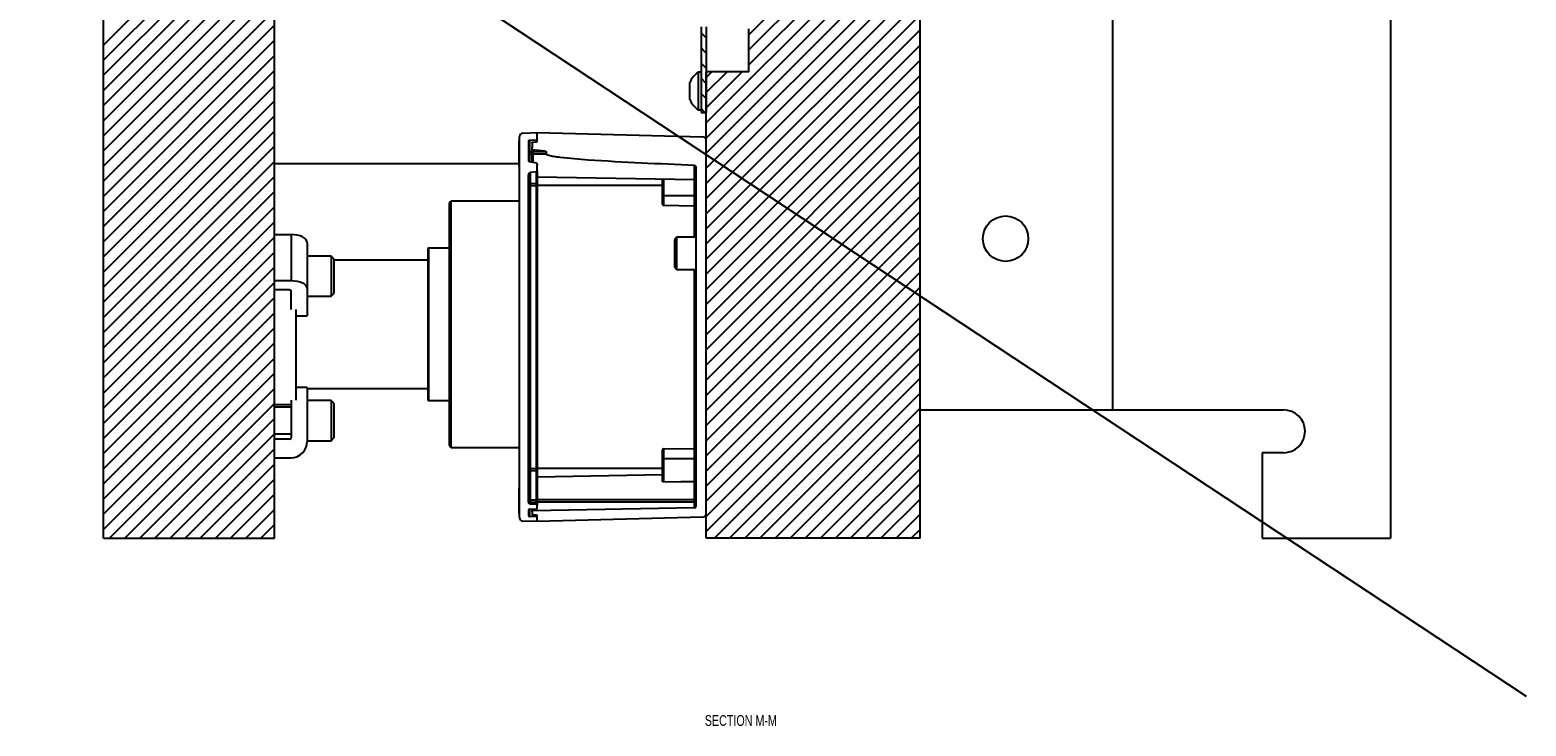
# Model space of a CAD drawing. Header units: inches. Extents: x 1802 to 2468, y -208 to -72.
# Tile 152 of 256: x 1912.74 to 1930.23, y -158.72 to -150.59. Entities that reach past the tile are written whole.
import ezdxf

# ---------------------------------------------------------------- set-up
doc = ezdxf.new("R2010")
doc.units = ezdxf.units.IN
doc.header["$LTSCALE"] = 0.5
doc.header["$MEASUREMENT"] = 0
for name, color, linetype in [('SID-M-D', 42, 'Continuous'), ('SID-M-F', 202, 'Continuous'), ('SID-M-S', 105, 'Continuous')]:
    doc.layers.add(name, color=color, linetype=linetype)
doc.styles.add('SLDTEXTSTYLE0', font='TXT', dxfattribs={"width": 0.595745})

msp = doc.modelspace()

# ---------------------------------------------------------------- linework, layer by layer
at = {"layer": 'SID-M-D'}
msp.add_line((1895.25397, -135.2772), (1930.23006, -158.36689), dxfattribs=at)
at = {"layer": 'SID-M-F', "linetype": 'Continuous'}
for p, q in [((1921.14644, -150.64143), (1923.14644, -148.64143)), ((1921.14644, -150.81821), (1923.14644, -148.81821)), ((1921.14644, -150.99498), (1923.14644, -148.99498)), ((1920.64644, -151.67176), (1923.14644, -149.17176)), ((1920.64644, -151.84854), (1923.14644, -149.34854)), ((1920.64644, -152.02531), (1923.14644, -149.52531)), ((1913.60116, -150.76208), (1914.59917, -149.76407)), ((1913.60116, -150.93886), (1914.77595, -149.76407)), ((1913.60116, -151.11564), (1914.95272, -149.76407)), ((1913.60116, -151.29241), (1915.1295, -149.76407)), ((1913.60116, -151.46919), (1915.30628, -149.76407)), ((1913.60116, -151.64597), (1915.48305, -149.76407)), ((1913.60116, -151.82274), (1915.60116, -149.82274)), ((1920.64644, -152.20209), (1923.14644, -149.70209)), ((1913.60116, -151.99952), (1915.60116, -149.99952)), ((1920.64644, -152.37887), (1923.14644, -149.87887)), ((1913.60116, -152.1763), (1915.60116, -150.1763)), ((1920.64644, -152.55564), (1923.14644, -150.05564)), ((1913.60116, -152.35307), (1915.60116, -150.35307)), ((1920.64644, -152.73242), (1923.14644, -150.23242)), ((1913.60116, -152.52985), (1915.60116, -150.52985)), ((1920.64644, -152.9092), (1923.14644, -150.4092)), ((1913.60116, -152.70663), (1915.60116, -150.70663)), ((1920.64644, -150.67936), (1920.58644, -150.61936)), ((1920.64644, -153.08597), (1923.14644, -150.58597)), ((1913.60116, -152.8834), (1915.60116, -150.8834)), ((1920.64644, -150.85614), (1920.58644, -150.79614)), ((1920.64644, -153.26275), (1923.14644, -150.76275)), ((1913.60116, -153.06018), (1915.60116, -151.06018)), ((1920.64644, -151.03292), (1920.58644, -150.97292)), ((1920.64644, -153.43953), (1923.14644, -150.93953)), ((1920.64644, -151.14143), (1920.71395, -151.07391)), ((1920.64644, -151.31821), (1920.89073, -151.07391)), ((1920.64644, -151.49498), (1921.06751, -151.07391)), ((1913.60116, -153.23696), (1915.60116, -151.23696)), ((1920.64644, -151.20969), (1920.58644, -151.14969)), ((1920.64644, -153.6163), (1923.14644, -151.1163)), ((1913.60116, -153.41373), (1915.60116, -151.41373)), ((1920.64644, -151.38647), (1920.58644, -151.32647)), ((1920.64644, -153.79308), (1923.14644, -151.29308)), ((1913.60116, -153.59051), (1915.60116, -151.59051)), ((1920.63206, -151.54887), (1920.58644, -151.50325)), ((1920.64644, -153.96986), (1923.14644, -151.46986)), ((1913.60116, -153.76729), (1915.60116, -151.76729)), ((1920.64644, -154.14663), (1923.14644, -151.64663)), ((1913.60116, -153.94406), (1915.60116, -151.94406)), ((1920.64644, -154.32341), (1923.14644, -151.82341)), ((1913.60116, -154.12084), (1915.60116, -152.12084)), ((1920.64644, -154.50019), (1923.14644, -152.00019)), ((1913.60116, -154.29762), (1915.60116, -152.29762)), ((1920.64644, -154.67696), (1923.14644, -152.17696)), ((1913.60116, -154.47439), (1915.60116, -152.47439)), ((1920.64644, -154.85374), (1923.14644, -152.35374)), ((1913.60116, -154.65117), (1915.60116, -152.65117)), ((1920.64644, -155.03052), (1923.14644, -152.53052)), ((1913.60116, -154.82795), (1915.60116, -152.82795)), ((1920.64644, -155.20729), (1923.14644, -152.70729)), ((1913.60116, -155.00472), (1915.60116, -153.00472)), ((1920.64644, -155.38407), (1923.14644, -152.88407)), ((1913.60116, -155.1815), (1915.60116, -153.1815)), ((1920.64644, -155.56085), (1923.14644, -153.06085)), ((1913.60116, -155.35828), (1915.60116, -153.35828)), ((1920.64644, -155.73762), (1923.14644, -153.23762)), ((1913.60116, -155.53505), (1915.60116, -153.53505)), ((1920.64644, -155.9144), (1923.14644, -153.4144)), ((1913.60116, -155.71183), (1915.60116, -153.71183)), ((1920.64644, -156.09118), (1923.14644, -153.59118)), ((1913.60116, -155.88861), (1915.60116, -153.88861)), ((1920.64644, -156.26795), (1923.14644, -153.76795)), ((1913.60116, -156.06538), (1915.60116, -154.06538)), ((1920.64644, -156.44473), (1923.14644, -153.94473)), ((1913.60116, -156.24216), (1915.60116, -154.24216)), ((1920.74407, -156.52387), (1923.14644, -154.12151)), ((1913.60116, -156.41894), (1915.60116, -154.41894)), ((1920.92085, -156.52387), (1923.14644, -154.29828)), ((1921.09763, -156.52387), (1923.14644, -154.47506)), ((1913.67301, -156.52387), (1915.60116, -154.59571)), ((1921.2744, -156.52387), (1923.14644, -154.65184)), ((1913.84978, -156.52387), (1915.60116, -154.77249)), ((1921.45118, -156.52387), (1923.14644, -154.82861)), ((1914.02656, -156.52387), (1915.60116, -154.94927)), ((1921.62796, -156.52387), (1923.14644, -155.00539)), ((1914.20334, -156.52387), (1915.60116, -155.12604)), ((1921.80473, -156.52387), (1923.14644, -155.18217)), ((1914.38011, -156.52387), (1915.60116, -155.30282)), ((1921.98151, -156.52387), (1923.14644, -155.35894)), ((1914.55689, -156.52387), (1915.60116, -155.4796)), ((1922.15829, -156.52387), (1923.14644, -155.53572)), ((1914.73367, -156.52387), (1915.60116, -155.65637)), ((1922.33506, -156.52387), (1923.14644, -155.7125)), ((1914.91044, -156.52387), (1915.60116, -155.83315)), ((1922.51184, -156.52387), (1923.14644, -155.88927)), ((1915.08722, -156.52387), (1915.60116, -156.00993)), ((1922.68862, -156.52387), (1923.14644, -156.06605)), ((1915.264, -156.52387), (1915.60116, -156.1867)), ((1922.8654, -156.52387), (1923.14644, -156.24283)), ((1915.44077, -156.52387), (1915.60116, -156.36348)), ((1923.04217, -156.52387), (1923.14644, -156.4196))]:
    msp.add_line(p, q, dxfattribs=at)
at = {"layer": 'SID-M-S'}
for p, q in [((1923.14644, -156.52387), (1923.14644, -136.52387)), ((1925.39644, -148.52387), (1925.39644, -155.02387)), ((1928.64644, -148.52387), (1928.64644, -156.52387)), ((1915.60116, -156.52387), (1915.60116, -149.76407)), ((1913.60116, -156.52387), (1913.60116, -149.92232)), ((1920.58644, -150.54887), (1920.58644, -151.54887)), ((1920.64644, -150.54887), (1920.64644, -151.54887)), ((1921.14644, -151.07391), (1921.14644, -150.57387)), ((1920.58644, -151.08037), (1920.55544, -151.08037)), ((1920.55544, -151.51737), (1920.55544, -151.08037)), ((1920.64644, -151.07387), (1920.64644, -151.07391)), ((1921.14644, -151.07387), (1920.64644, -151.07387)), ((1921.14644, -151.07391), (1920.64644, -151.07391)), ((1920.64644, -156.52387), (1920.64644, -151.07391)), ((1920.45444, -151.39637), (1920.45444, -151.20137)), ((1920.55544, -151.51737), (1920.58644, -151.51737)), ((1920.58644, -151.54887), (1920.64644, -151.54887)), ((1918.50333, -151.79009), (1918.67006, -151.78427)), ((1918.67006, -151.85827), (1918.67006, -151.78427)), ((1918.67006, -151.89441), (1918.67006, -151.78427)), ((1918.67006, -151.78427), (1920.6081, -151.83502)), ((1918.46533, -151.88072), (1918.46058, -151.88072)), ((1918.46058, -152.176), (1918.46058, -151.88072)), ((1918.46533, -156.28241), (1918.46533, -151.82944)), ((1918.57163, -151.88757), (1918.57163, -152.07933)), ((1918.58283, -151.87281), (1918.6626, -151.86771)), ((1918.58283, -151.87281), (1918.58283, -152.00868)), ((1918.611, -151.90615), (1918.611, -151.96213)), ((1918.611, -152.00868), (1918.611, -151.96213)), ((1918.61874, -151.89558), (1918.67006, -151.89441)), ((1918.6626, -151.8935), (1918.6626, -151.86771)), ((1920.64644, -156.23747), (1920.64644, -151.87437)), ((1918.58283, -152.00868), (1918.57163, -152.00868)), ((1918.58283, -152.03624), (1918.57163, -152.03624)), ((1918.58283, -152.00868), (1918.58283, -152.03624)), ((1918.58283, -152.00868), (1918.611, -152.00868)), ((1918.58283, -152.03624), (1918.58283, -152.12952)), ((1918.58283, -152.03624), (1918.611, -152.03624)), ((1918.6626, -152.14033), (1918.58283, -152.12809)), ((1918.61874, -152.00868), (1918.611, -152.00868)), ((1918.611, -152.03624), (1918.611, -152.00868)), ((1918.611, -152.03624), (1918.61874, -152.03624)), ((1918.611, -152.13273), (1918.611, -152.03624)), ((1918.61874, -151.98543), (1918.61874, -152.00868)), ((1918.61874, -152.00868), (1918.61874, -152.03624)), ((1918.77685, -152.00868), (1918.61874, -152.00868)), ((1918.77685, -152.03624), (1918.61874, -152.03624)), ((1918.61874, -152.03624), (1918.61874, -152.13393)), ((1918.77685, -152.00868), (1918.77685, -152.03624)), ((1918.46058, -152.14887), (1915.60116, -152.14887)), ((1918.46058, -152.176), (1918.46533, -152.176)), ((1918.57163, -156.10492), (1918.57163, -152.2814)), ((1918.6626, -152.24497), (1918.59029, -152.2511)), ((1918.59029, -152.2511), (1918.59029, -152.38097)), ((1918.6626, -152.37718), (1918.6626, -152.24497)), ((1918.67006, -152.23186), (1918.67006, -152.1605)), ((1918.67006, -152.23186), (1918.67006, -152.36932)), ((1920.50898, -152.33605), (1918.67006, -152.30395)), ((1920.50898, -152.33605), (1920.50898, -152.16744)), ((1920.52833, -156.14981), (1920.52833, -152.20771)), ((1918.59029, -152.40238), (1918.57163, -152.40238)), ((1918.59029, -152.38097), (1918.6626, -152.37718)), ((1918.59029, -152.38097), (1918.59029, -152.40238)), ((1918.59029, -152.40238), (1918.6626, -152.40238)), ((1918.59029, -152.40238), (1918.59029, -155.70946)), ((1918.6626, -152.40238), (1918.6626, -152.37718)), ((1918.67006, -152.40238), (1918.6626, -152.40238)), ((1918.6626, -155.70946), (1918.6626, -152.40238)), ((1918.67006, -152.36932), (1918.67006, -152.40238)), ((1918.67006, -152.40238), (1918.67006, -155.70946)), ((1920.13463, -152.40238), (1918.67006, -152.40238)), ((1920.13463, -152.52049), (1920.13463, -152.32952)), ((1920.14623, -152.32972), (1920.14623, -152.52049)), ((1920.50898, -152.52049), (1920.50898, -152.33605)), ((1917.64644, -155.44137), (1917.64644, -152.60637)), ((1918.46533, -152.58637), (1917.66644, -152.58637)), ((1917.66644, -155.46137), (1917.66644, -152.58637)), ((1920.13463, -152.62012), (1920.13463, -152.52049)), ((1920.14623, -152.52049), (1920.13463, -152.52049)), ((1920.14623, -152.52049), (1920.14623, -152.63193)), ((1920.14623, -152.52049), (1920.50898, -152.52049)), ((1920.14623, -152.63193), (1920.50898, -152.63826)), ((1920.50898, -152.63826), (1920.50898, -152.52049)), ((1920.52833, -152.52049), (1920.50898, -152.52049)), ((1920.50898, -153.00765), (1920.50898, -152.63826)), ((1915.60116, -152.9764), (1915.79416, -152.9764)), ((1915.79416, -152.9764), (1915.79416, -153.51334)), ((1915.83103, -152.97822), (1915.79416, -152.9764)), ((1915.86649, -152.98359), (1915.83103, -152.97822)), ((1915.89916, -152.99233), (1915.86649, -152.98359)), ((1915.9278, -153.00408), (1915.89916, -152.99233)), ((1915.95131, -153.0184), (1915.9278, -153.00408)), ((1915.96877, -153.03474), (1915.95131, -153.0184)), ((1920.30333, -153.00765), (1920.27833, -153.03265)), ((1920.52833, -153.00765), (1920.30333, -153.00765)), ((1920.30333, -153.38265), (1920.30333, -153.00765)), ((1915.97953, -153.05246), (1915.96877, -153.03474)), ((1915.98316, -153.0709), (1915.97953, -153.05246)), ((1915.98316, -153.0709), (1915.98316, -153.60784)), ((1917.39644, -154.90662), (1917.39644, -153.14112)), ((1917.64644, -153.13324), (1917.40431, -153.13324)), ((1917.40431, -154.91449), (1917.40431, -153.13324)), ((1920.27833, -153.35765), (1920.27833, -153.03265)), ((1916.26441, -153.22699), (1915.98316, -153.22699)), ((1916.29566, -153.25824), (1916.26441, -153.22699)), ((1916.26441, -153.22699), (1916.26441, -153.69574)), ((1916.29566, -153.25824), (1916.29566, -153.66449)), ((1917.39644, -153.27387), (1916.29566, -153.27387)), ((1920.27833, -153.35765), (1920.30333, -153.38265)), ((1915.60116, -153.51334), (1915.79416, -153.51334)), ((1915.79416, -153.51334), (1915.83103, -153.51515)), ((1915.83103, -153.51515), (1915.86649, -153.52053)), ((1915.86649, -153.52053), (1915.89916, -153.52926)), ((1915.89916, -153.52926), (1915.9278, -153.54101)), ((1915.9278, -153.54101), (1915.95131, -153.55533)), ((1920.30333, -153.38265), (1920.52833, -153.38265)), ((1920.50898, -155.47358), (1920.50898, -153.38265)), ((1915.77666, -153.62084), (1915.60116, -153.62084)), ((1915.77666, -153.62084), (1915.78007, -153.621)), ((1915.78007, -153.621), (1915.78336, -153.6215)), ((1915.78336, -153.6215), (1915.78638, -153.62231)), ((1915.78638, -153.62231), (1915.78903, -153.6234)), ((1915.78903, -153.6234), (1915.79121, -153.62472)), ((1915.79121, -153.62472), (1915.79283, -153.62624)), ((1915.79283, -153.62624), (1915.79382, -153.62788)), ((1915.79382, -153.62788), (1915.79416, -153.62959)), ((1915.79416, -153.84995), (1915.79416, -153.62959)), ((1915.95131, -153.55533), (1915.96877, -153.57167)), ((1915.96877, -153.57167), (1915.97953, -153.5894)), ((1915.97953, -153.5894), (1915.98316, -153.60784)), ((1915.98316, -153.60784), (1915.98316, -153.92319)), ((1915.98316, -153.69574), (1916.26441, -153.69574)), ((1916.26441, -153.69574), (1916.29566, -153.66449)), ((1915.85116, -153.84995), (1915.85116, -154.90863)), ((1915.85116, -153.92319), (1915.98316, -153.92319)), ((1915.98316, -154.76216), (1915.85116, -154.76216)), ((1915.98316, -154.76216), (1915.98316, -155.39287)), ((1915.79416, -154.90863), (1915.79416, -155.34937)), ((1915.98316, -154.77387), (1917.39644, -154.77387)), ((1916.26441, -154.91449), (1915.98316, -154.91449)), ((1916.29566, -154.94574), (1916.26441, -154.91449)), ((1916.26441, -154.91449), (1916.26441, -155.38324)), ((1917.40431, -154.91449), (1917.64644, -154.91449)), ((1915.60116, -154.96137), (1915.79416, -154.96137)), ((1915.79416, -154.99262), (1915.60116, -154.99262)), ((1916.29566, -154.94574), (1916.29566, -155.35199)), ((1923.14644, -155.02387), (1925.39644, -155.02387)), ((1925.39644, -155.02387), (1927.39644, -155.02387)), ((1915.60116, -155.30512), (1915.79416, -155.30512)), ((1915.77666, -155.36687), (1915.60116, -155.36687)), ((1915.98316, -155.38324), (1916.26441, -155.38324)), ((1916.26441, -155.38324), (1916.29566, -155.35199)), ((1917.66644, -155.46137), (1918.46533, -155.46137)), ((1915.60116, -155.58187), (1915.79416, -155.58187)), ((1920.13463, -155.59135), (1920.13463, -155.49172)), ((1920.13463, -155.85235), (1920.13463, -155.59135)), ((1920.14623, -155.59135), (1920.13463, -155.59135)), ((1920.14623, -155.47991), (1920.50898, -155.47358)), ((1920.14623, -155.47991), (1920.14623, -155.59135)), ((1920.14623, -155.59135), (1920.50898, -155.59135)), ((1920.14623, -155.59135), (1920.14623, -155.86269)), ((1920.50898, -155.59135), (1920.50898, -155.47358)), ((1920.52833, -155.59135), (1920.50898, -155.59135)), ((1920.50898, -155.85999), (1920.50898, -155.59135)), ((1927.14644, -155.52387), (1927.14644, -156.52387)), ((1927.39644, -155.52387), (1927.14644, -155.52387)), ((1918.59029, -155.70946), (1918.57163, -155.70946)), ((1918.59029, -155.70946), (1918.59029, -155.73087)), ((1918.59029, -155.70946), (1918.6626, -155.70946)), ((1918.59029, -155.73087), (1918.59029, -156.07561)), ((1918.59029, -155.73087), (1918.6626, -155.73466)), ((1918.6626, -155.73466), (1918.6626, -155.70946)), ((1918.6626, -155.70946), (1918.67006, -155.70946)), ((1918.6626, -156.07561), (1918.6626, -155.73466)), ((1918.67006, -155.70946), (1918.67006, -155.74253)), ((1920.13463, -155.70946), (1918.67006, -155.70946)), ((1918.67006, -155.74253), (1918.67006, -156.07561)), ((1920.13463, -155.78233), (1918.67006, -155.80789)), ((1918.46533, -155.93584), (1918.46058, -155.93584)), ((1918.46058, -156.23112), (1918.46058, -155.93584)), ((1920.14623, -155.86269), (1920.34937, -155.86118)), ((1920.34937, -155.86118), (1920.50898, -155.85999)), ((1920.50898, -156.07561), (1920.50898, -155.85999)), ((1918.59029, -156.07561), (1918.57163, -156.07561)), ((1918.57163, -156.10317), (1918.59029, -156.10317)), ((1918.59029, -156.07561), (1918.59029, -156.10317)), ((1918.59029, -156.07561), (1918.6626, -156.07561)), ((1918.59029, -156.10317), (1918.59029, -156.12458)), ((1918.59029, -156.10317), (1918.6626, -156.10317)), ((1918.6626, -156.12837), (1918.59029, -156.12458)), ((1918.6626, -156.10317), (1918.6626, -156.07561)), ((1918.6626, -156.07561), (1918.67006, -156.07561)), ((1918.6626, -156.12837), (1918.6626, -156.10317)), ((1918.6626, -156.10317), (1918.67006, -156.10317)), ((1918.67006, -156.07561), (1918.67006, -156.10317)), ((1920.50898, -156.07561), (1918.67006, -156.07561)), ((1918.67006, -156.10317), (1918.67006, -156.13623)), ((1920.50898, -156.10317), (1918.67006, -156.10317)), ((1918.67006, -156.17247), (1918.67006, -156.13623)), ((1920.52833, -156.07561), (1920.50898, -156.07561)), ((1920.50898, -156.10317), (1920.50898, -156.07561)), ((1920.50898, -156.16949), (1920.50898, -156.10317)), ((1920.52833, -156.10317), (1920.50898, -156.10317)), ((1918.46058, -156.23112), (1918.46533, -156.23112)), ((1918.67006, -156.32757), (1918.50333, -156.32175)), ((1918.57163, -156.1963), (1918.57163, -156.25806)), ((1918.58283, -156.18451), (1918.6626, -156.18033)), ((1918.58283, -156.18451), (1918.58283, -156.26985)), ((1918.6626, -156.27403), (1918.58283, -156.26985)), ((1918.611, -156.21036), (1918.611, -156.18303)), ((1918.611, -156.21036), (1918.611, -156.244)), ((1920.50898, -156.16949), (1918.61874, -156.20249)), ((1918.61874, -156.18263), (1918.61874, -156.20249)), ((1918.67006, -156.25277), (1918.61874, -156.25188)), ((1918.6626, -156.27403), (1918.6626, -156.25264)), ((1918.67006, -156.32757), (1918.67006, -156.25277)), ((1920.6081, -156.27683), (1918.67006, -156.32757)), ((1918.67006, -156.32757), (1918.67006, -156.2819)), ((1913.60116, -156.52387), (1915.60116, -156.52387)), ((1923.14644, -156.52387), (1920.64644, -156.52387)), ((1927.14644, -156.52387), (1928.64644, -156.52387))]:
    msp.add_line(p, q, dxfattribs=at)
msp.add_circle((1924.14644, -153.02387), 0.26565, dxfattribs=at)
for centre, radius, start, end in [((1920.70319, -151.30635), 0.27, 123.177536, 157.118233), ((1920.70319, -151.29138), 0.27, 202.881767, 236.822464), ((1918.5047, -151.82944), 0.03937, 92, 180), ((1920.60707, -151.87437), 0.03937, 0, 88.5), ((1918.59132, -152.40063), 0.01969, 93, 180), ((1918.66218, -152.36932), 0.00787, 273, 0), ((1920.50864, -152.35573), 0.01969, 0, 89), ((1917.66644, -152.60637), 0.02, 90, 180), ((1920.14644, -152.62012), 0.01181, 180, 269), ((1920.50864, -152.65794), 0.01969, 0, 89), ((1917.40431, -153.14112), 0.00787, 90, 180), ((1917.40431, -154.90662), 0.00787, 180, 270), ((1927.39644, -155.27387), 0.25, 270, 90), ((1915.77666, -155.34937), 0.0175, 270, 0), ((1915.79416, -155.39287), 0.189, 270, 0), ((1917.66644, -155.44137), 0.02, 180, 270), ((1920.50864, -155.4539), 0.01969, 271, 0), ((1920.14644, -155.49172), 0.01181, 91, 180), ((1918.59132, -155.71122), 0.01969, 180, 267), ((1918.66218, -155.74253), 0.00787, 0, 87), ((1918.59132, -156.10492), 0.01969, 180, 267), ((1918.66218, -156.13623), 0.00787, 0, 87), ((1920.50864, -156.14981), 0.01969, 271, 0), ((1918.5047, -156.28241), 0.03937, 180, 268), ((1918.58344, -156.1963), 0.01181, 93, 180), ((1918.58344, -156.25806), 0.01181, 180, 267), ((1918.61888, -156.21036), 0.00787, 91, 180), ((1918.61888, -156.244), 0.00787, 180, 269), ((1918.66218, -156.17247), 0.00787, 273, 360), ((1918.66218, -156.2819), 0.00787, 0, 87), ((1920.60707, -156.23747), 0.03937, 271.5, 0)]:
    msp.add_arc(centre, radius, start, end, dxfattribs=at)
for points, knots in [([(1918.57163, -151.88757), (1918.57163, -151.88749), (1918.57164, -151.88525), (1918.57235, -151.88136), (1918.57492, -151.87688), (1918.57816, -151.87404), (1918.58097, -151.87298), (1918.58256, -151.87283), (1918.58283, -151.87281)], [0, 0, 0, 0, 0.01147461, 0.3321458, 0.56903061, 0.76393025, 0.95992073, 1, 1, 1, 1]), ([(1918.611, -151.90615), (1918.61112, -151.9047), (1918.61134, -151.90206), (1918.61296, -151.89884), (1918.61462, -151.89713), (1918.6162, -151.89614), (1918.61742, -151.89567), (1918.61843, -151.8956), (1918.61874, -151.89558)], [0, 0, 0, 0, 0.30216101, 0.54608128, 0.73542218, 0.78943809, 0.93486404, 1, 1, 1, 1]), ([(1918.61874, -151.98543), (1918.61862, -151.98541), (1918.61824, -151.98536), (1918.61746, -151.98497), (1918.61593, -151.98342), (1918.61292, -151.97721), (1918.61123, -151.96963), (1918.61104, -151.96342), (1918.611, -151.96213)], [0, 0, 0, 0, 0.01410718, 0.04559111, 0.09962063, 0.26738702, 0.8478338, 1, 1, 1, 1]), ([(1918.67006, -151.85827), (1918.67004, -151.85875), (1918.66997, -151.86046), (1918.66913, -151.86313), (1918.6673, -151.86567), (1918.66556, -151.86687), (1918.66402, -151.86751), (1918.6632, -151.86762), (1918.6626, -151.86771)], [0, 0, 0, 0, 0.10866778, 0.39054716, 0.62043705, 0.81248284, 0.86292837, 1, 1, 1, 1]), ([(1918.58283, -152.12809), (1918.58256, -152.12803), (1918.58171, -152.12783), (1918.5801, -152.1268), (1918.57731, -152.12342), (1918.57262, -152.11067), (1918.57176, -152.09509), (1918.57166, -152.08241), (1918.57163, -152.07933)], [0, 0, 0, 0, 0.01585642, 0.04998928, 0.10785462, 0.26643116, 0.82191388, 1, 1, 1, 1]), ([(1918.61874, -151.98543), (1918.6467, -151.98792), (1918.69665, -151.99237), (1918.74929, -151.99676), (1918.77296, -152.00485), (1918.77557, -152.00653), (1918.77641, -152.0074), (1918.77679, -152.00808), (1918.77683, -152.0085), (1918.77685, -152.00868)], [0, 0, 0, 0, 0.52335949, 0.93486765, 0.97440773, 0.98589489, 0.99215549, 0.99671896, 1, 1, 1, 1]), ([(1918.6626, -152.14033), (1918.6629, -152.1404), (1918.66368, -152.1406), (1918.66507, -152.14166), (1918.6674, -152.14491), (1918.66952, -152.15145), (1918.66986, -152.15726), (1918.67006, -152.1605)], [0, 0, 0, 0, 0.04098834, 0.106523, 0.22668217, 0.56912779, 1, 1, 1, 1]), ([(1920.50898, -152.16744), (1920.30217, -152.15916), (1919.88857, -152.1426), (1919.36526, -152.11305), (1919.02432, -152.08674), (1918.87094, -152.06679), (1918.81848, -152.05648), (1918.78884, -152.04837), (1918.77933, -152.04127), (1918.77757, -152.03906), (1918.77691, -152.03741), (1918.77686, -152.03652), (1918.77685, -152.03624)], [0, 0, 0, 0, 0.35631523, 0.712604, 0.90197087, 0.94535211, 0.97819579, 0.99469152, 0.99702324, 0.99846888, 0.99951106, 1, 1, 1, 1]), ([(1918.57163, -152.2814), (1918.57175, -152.27901), (1918.57211, -152.27177), (1918.57536, -152.26248), (1918.58092, -152.25536), (1918.58556, -152.25212), (1918.58881, -152.25123), (1918.59027, -152.2511), (1918.59029, -152.2511)], [0, 0, 0, 0, 0.18681427, 0.56561445, 0.74230559, 0.88547212, 0.99883886, 1, 1, 1, 1]), ([(1918.67006, -152.23186), (1918.67, -152.23307), (1918.66987, -152.23593), (1918.66873, -152.2397), (1918.66684, -152.24271), (1918.66493, -152.24432), (1918.66343, -152.24487), (1918.66273, -152.24495), (1918.6626, -152.24497)], [0, 0, 0, 0, 0.22312028, 0.52495482, 0.71189351, 0.86993611, 0.97548969, 1, 1, 1, 1]), ([(1920.50898, -152.16744), (1920.50914, -152.16745), (1920.51027, -152.16752), (1920.51278, -152.16821), (1920.51683, -152.17101), (1920.52219, -152.17816), (1920.5271, -152.19083), (1920.52789, -152.20176), (1920.52833, -152.20771)], [0, 0, 0, 0, 0.00949667, 0.07136465, 0.16038312, 0.31403646, 0.62585127, 1, 1, 1, 1]), ([(1920.14623, -155.86269), (1920.14516, -155.86262), (1920.14303, -155.86247), (1920.1399, -155.86117), (1920.13695, -155.85886), (1920.13498, -155.8557), (1920.13473, -155.85339), (1920.13463, -155.85235)], [0, 0, 0, 0, 0.14903765, 0.29741696, 0.50355016, 0.77745946, 1, 1, 1, 1]), ([(1920.52833, -155.85179), (1920.52799, -155.85293), (1920.52732, -155.8552), (1920.52238, -155.85789), (1920.51597, -155.85963), (1920.51131, -155.85987), (1920.50898, -155.85999)], [0, 0, 0, 0, 0.28075938, 0.56080161, 0.78062514, 1, 1, 1, 1])]:
    msp.add_open_spline(points, degree=3, knots=knots, dxfattribs=at)

# ---------------------------------------------------------------- texts
at = {"layer": 'SID-M-D', "style": 'SLDTEXTSTYLE0', "width": 0.75}
msp.add_text('SECTION M-M', height=0.125, dxfattribs=at).set_placement((1920.63035, -158.7146))

doc.saveas('drawing.dxf')
